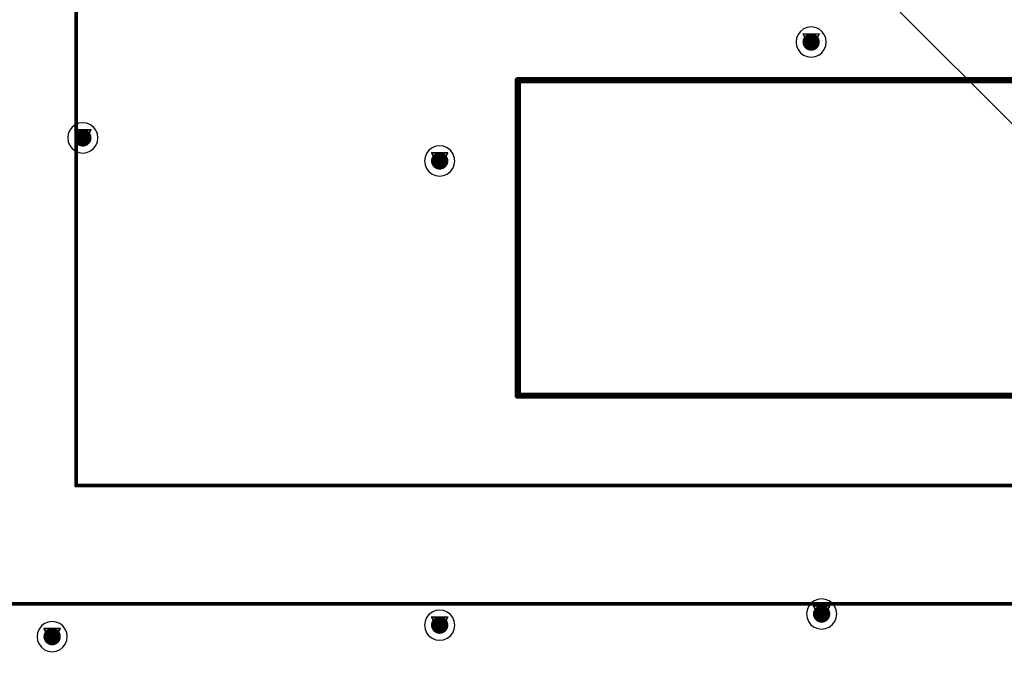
# Model space of a CAD drawing. Header units: millimetres. Extents: x 138 to 555, y 26 to 334.
# Tile 30 of 256: x 195 to 226, y 75 to 95. Entities that reach past the tile are written whole.
import ezdxf

# ---------------------------------------------------------------- set-up
doc = ezdxf.new("R2010")
doc.units = ezdxf.units.MM
for name, color, linetype in [('BottomLayer', 5, 'Continuous'), ('BottomOverlay', 54, 'Continuous'), ('DrillDrawing', 1, 'Continuous'), ('Mechanical27', 56, 'Continuous'), ('MidLayer1', 16, 'Continuous'), ('MidLayer2', 76, 'Continuous'), ('MidLayer3', 90, 'Continuous'), ('MidLayer4', 156, 'Continuous'), ('MultiLayer', 9, 'Continuous'), ('TopLayer', 1, 'Continuous'), ('TopOverlay', 2, 'Continuous'), ('ViaHoleLayer', 16, 'Continuous')]:
    doc.layers.add(name, color=color, linetype=linetype)

# ---------------------------------------------------------------- blocks, each defined once
blk = doc.blocks.new('CON_SAMTEC_QSH_030_01_F_D_A_LCD_MB1230_505')
at = {"layer": 'Mechanical27', "const_width": 0.01}
for points in [[(97.75, 72.6), (-54.25, 72.6)], [(83, 68.85), (-36.25, 68.85)], [(83, 68.85), (83, -3.65)]]:
    blk.add_lwpolyline(points, dxfattribs=at)
at = {"layer": 'Mechanical27', "const_width": 0.005}
blk.add_lwpolyline([(82.997, 68.85, 1), (83.002, 68.85, 1)], format="xyb", close=True, dxfattribs=at)
blk.add_lwpolyline([(82.997, 68.85, 1), (83.002, 68.85, 1)], format="xyb", close=True, dxfattribs=at)
at = {"layer": 'TopOverlay', "const_width": 0.12}
for points in [[(97.7, 72.6), (-54.3, 72.6)], [(83, 68.85), (-36.25, 68.85)], [(83, 68.85), (83, -3.65)]]:
    blk.add_lwpolyline(points, dxfattribs=at)
at = {"layer": 'TopOverlay', "const_width": 0.06}
blk.add_lwpolyline([(82.97, 68.85, 1), (83.03, 68.85, 1)], format="xyb", close=True, dxfattribs=at)
blk.add_lwpolyline([(82.97, 68.85, 1), (83.03, 68.85, 1)], format="xyb", close=True, dxfattribs=at)

msp = doc.modelspace()

# ---------------------------------------------------------------- linework, layer by layer
at = {"layer": 'BottomLayer', "const_width": 0.275}
for points in [[(219.984, 94.719, 1), (220.259, 94.719, 1)], [(196.896, 91.679, 1), (197.171, 91.679, 1)], [(208.208, 90.949, 1), (208.483, 90.949, 1)], [(220.316, 76.585, 1), (220.591, 76.585, 1)], [(208.208, 76.232, 1), (208.483, 76.232, 1)], [(195.923, 75.867, 1), (196.198, 75.867, 1)]]:
    msp.add_lwpolyline(points, format="xyb", close=True, dxfattribs=at)
at = {"layer": 'BottomOverlay', "const_width": 0.2}
for points in [[(210.82, 83.507), (210.82, 93.507)], [(210.82, 93.507), (237.82, 93.507)], [(210.82, 83.507), (220.82, 83.507)], [(220.82, 83.507), (237.82, 83.507)]]:
    msp.add_lwpolyline(points, dxfattribs=at)
at = {"layer": 'BottomOverlay', "const_width": 0.1}
for points in [[(210.77, 93.507, 1), (210.87, 93.507, 1)], [(210.77, 93.507, 1), (210.87, 93.507, 1)], [(210.77, 83.507, 1), (210.87, 83.507, 1)], [(210.77, 83.507, 1), (210.87, 83.507, 1)], [(220.77, 83.507, 1), (220.87, 83.507, 1)], [(220.77, 83.507, 1), (220.87, 83.507, 1)]]:
    msp.add_lwpolyline(points, format="xyb", close=True, dxfattribs=at)
at = {"layer": 'DrillDrawing', "const_width": 0.0508}
for points in [[(219.868, 94.973), (220.376, 94.973)], [(219.868, 94.973), (220.122, 94.465)], [(219.969, 94.871), (220.274, 94.871)], [(219.969, 94.871), (220.122, 94.566)], [(220.122, 94.465), (220.376, 94.973)], [(220.122, 94.566), (220.274, 94.871)], [(196.779, 91.933), (197.287, 91.933)], [(196.779, 91.933), (197.033, 91.425)], [(196.881, 91.832), (197.186, 91.832)], [(196.881, 91.832), (197.033, 91.527)], [(197.033, 91.425), (197.287, 91.933)], [(197.033, 91.527), (197.186, 91.832)], [(208.091, 91.203), (208.599, 91.203)], [(208.091, 91.203), (208.345, 90.695)], [(208.345, 90.695), (208.599, 91.203)], [(208.193, 91.102), (208.498, 91.102)], [(208.193, 91.102), (208.345, 90.797)], [(208.345, 90.797), (208.498, 91.102)], [(220.199, 76.839), (220.707, 76.839)], [(220.199, 76.839), (220.453, 76.331)], [(220.453, 76.331), (220.707, 76.839)], [(208.091, 76.486), (208.599, 76.486)], [(208.091, 76.486), (208.345, 75.978)], [(208.345, 75.978), (208.599, 76.486)], [(220.301, 76.737), (220.606, 76.737)], [(220.301, 76.737), (220.453, 76.432)], [(220.453, 76.432), (220.606, 76.737)], [(208.193, 76.384), (208.498, 76.384)], [(208.193, 76.384), (208.345, 76.08)], [(208.345, 76.08), (208.498, 76.384)], [(195.806, 76.121), (196.314, 76.121)], [(195.806, 76.121), (196.06, 75.613)], [(195.908, 76.02), (196.213, 76.02)], [(195.908, 76.02), (196.06, 75.715)], [(196.06, 75.613), (196.314, 76.121)], [(196.06, 75.715), (196.213, 76.02)]]:
    msp.add_lwpolyline(points, dxfattribs=at)
at = {"layer": 'DrillDrawing', "const_width": 0.0254}
for points in [[(219.855, 94.973, 1), (219.88, 94.973, 1)], [(219.855, 94.973, 1), (219.88, 94.973, 1)], [(219.957, 94.871, 1), (219.982, 94.871, 1)], [(219.957, 94.871, 1), (219.982, 94.871, 1)], [(220.261, 94.871, 1), (220.287, 94.871, 1)], [(220.261, 94.871, 1), (220.287, 94.871, 1)], [(220.363, 94.973, 1), (220.388, 94.973, 1)], [(220.363, 94.973, 1), (220.388, 94.973, 1)], [(220.109, 94.566, 1), (220.134, 94.566, 1)], [(220.109, 94.566, 1), (220.134, 94.566, 1)], [(220.109, 94.465, 1), (220.134, 94.465, 1)], [(220.109, 94.465, 1), (220.134, 94.465, 1)], [(196.767, 91.933, 1), (196.792, 91.933, 1)], [(196.767, 91.933, 1), (196.792, 91.933, 1)], [(196.868, 91.832, 1), (196.894, 91.832, 1)], [(196.868, 91.832, 1), (196.894, 91.832, 1)], [(197.173, 91.832, 1), (197.199, 91.832, 1)], [(197.173, 91.832, 1), (197.199, 91.832, 1)], [(197.275, 91.933, 1), (197.3, 91.933, 1)], [(197.275, 91.933, 1), (197.3, 91.933, 1)], [(197.021, 91.527, 1), (197.046, 91.527, 1)], [(197.021, 91.527, 1), (197.046, 91.527, 1)], [(197.021, 91.425, 1), (197.046, 91.425, 1)], [(197.021, 91.425, 1), (197.046, 91.425, 1)], [(208.078, 91.203, 1), (208.104, 91.203, 1)], [(208.078, 91.203, 1), (208.104, 91.203, 1)], [(208.586, 91.203, 1), (208.612, 91.203, 1)], [(208.586, 91.203, 1), (208.612, 91.203, 1)], [(208.18, 91.102, 1), (208.205, 91.102, 1)], [(208.18, 91.102, 1), (208.205, 91.102, 1)], [(208.485, 91.102, 1), (208.51, 91.102, 1)], [(208.485, 91.102, 1), (208.51, 91.102, 1)], [(208.332, 90.797, 1), (208.358, 90.797, 1)], [(208.332, 90.797, 1), (208.358, 90.797, 1)], [(208.332, 90.695, 1), (208.358, 90.695, 1)], [(208.332, 90.695, 1), (208.358, 90.695, 1)], [(220.187, 76.839, 1), (220.212, 76.839, 1)], [(220.187, 76.839, 1), (220.212, 76.839, 1)], [(220.695, 76.839, 1), (220.72, 76.839, 1)], [(220.695, 76.839, 1), (220.72, 76.839, 1)], [(208.078, 76.486, 1), (208.104, 76.486, 1)], [(208.078, 76.486, 1), (208.104, 76.486, 1)], [(208.586, 76.486, 1), (208.612, 76.486, 1)], [(208.586, 76.486, 1), (208.612, 76.486, 1)], [(220.288, 76.737, 1), (220.314, 76.737, 1)], [(220.288, 76.737, 1), (220.314, 76.737, 1)], [(220.593, 76.737, 1), (220.619, 76.737, 1)], [(220.593, 76.737, 1), (220.619, 76.737, 1)], [(208.18, 76.384, 1), (208.205, 76.384, 1)], [(208.18, 76.384, 1), (208.205, 76.384, 1)], [(208.485, 76.384, 1), (208.51, 76.384, 1)], [(208.485, 76.384, 1), (208.51, 76.384, 1)], [(220.441, 76.432, 1), (220.466, 76.432, 1)], [(220.441, 76.432, 1), (220.466, 76.432, 1)], [(220.441, 76.331, 1), (220.466, 76.331, 1)], [(220.441, 76.331, 1), (220.466, 76.331, 1)], [(195.794, 76.121, 1), (195.819, 76.121, 1)], [(195.794, 76.121, 1), (195.819, 76.121, 1)], [(195.895, 76.02, 1), (195.921, 76.02, 1)], [(195.895, 76.02, 1), (195.921, 76.02, 1)], [(196.2, 76.02, 1), (196.226, 76.02, 1)], [(196.2, 76.02, 1), (196.226, 76.02, 1)], [(196.302, 76.121, 1), (196.327, 76.121, 1)], [(196.302, 76.121, 1), (196.327, 76.121, 1)], [(208.332, 76.08, 1), (208.358, 76.08, 1)], [(208.332, 76.08, 1), (208.358, 76.08, 1)], [(208.332, 75.978, 1), (208.358, 75.978, 1)], [(208.332, 75.978, 1), (208.358, 75.978, 1)], [(196.048, 75.715, 1), (196.073, 75.715, 1)], [(196.048, 75.715, 1), (196.073, 75.715, 1)], [(196.048, 75.613, 1), (196.073, 75.613, 1)], [(196.048, 75.613, 1), (196.073, 75.613, 1)]]:
    msp.add_lwpolyline(points, format="xyb", close=True, dxfattribs=at)
at = {"layer": 'MidLayer1'}
msp.add_line((243.944, 74.672), (217.036, 101.581), dxfattribs=at)
at = {"layer": 'MidLayer1', "const_width": 0.275}
for points in [[(219.984, 94.719, 1), (220.259, 94.719, 1)], [(196.896, 91.679, 1), (197.171, 91.679, 1)], [(208.208, 90.949, 1), (208.483, 90.949, 1)], [(220.316, 76.585, 1), (220.591, 76.585, 1)], [(208.208, 76.232, 1), (208.483, 76.232, 1)], [(195.923, 75.867, 1), (196.198, 75.867, 1)]]:
    msp.add_lwpolyline(points, format="xyb", close=True, dxfattribs=at)
at = {"layer": 'MidLayer2', "const_width": 0.275}
for points in [[(219.984, 94.719, 1), (220.259, 94.719, 1)], [(196.896, 91.679, 1), (197.171, 91.679, 1)], [(208.208, 90.949, 1), (208.483, 90.949, 1)], [(220.316, 76.585, 1), (220.591, 76.585, 1)], [(208.208, 76.232, 1), (208.483, 76.232, 1)], [(195.923, 75.867, 1), (196.198, 75.867, 1)]]:
    msp.add_lwpolyline(points, format="xyb", close=True, dxfattribs=at)
at = {"layer": 'MidLayer3', "const_width": 0.275}
for points in [[(219.984, 94.719, 1), (220.259, 94.719, 1)], [(196.896, 91.679, 1), (197.171, 91.679, 1)], [(208.208, 90.949, 1), (208.483, 90.949, 1)], [(220.316, 76.585, 1), (220.591, 76.585, 1)], [(208.208, 76.232, 1), (208.483, 76.232, 1)], [(195.923, 75.867, 1), (196.198, 75.867, 1)]]:
    msp.add_lwpolyline(points, format="xyb", close=True, dxfattribs=at)
at = {"layer": 'MidLayer4'}
for p, q in [((219.707, 94.958), (219.659, 94.843)), ((219.783, 95.057), (219.707, 94.958)), ((219.882, 95.134), (219.783, 95.057)), ((219.998, 95.181), (219.882, 95.134)), ((220.122, 95.198), (219.998, 95.181)), ((220.246, 95.181), (220.122, 95.198)), ((220.361, 95.134), (220.246, 95.181)), ((220.461, 95.057), (220.361, 95.134)), ((220.537, 94.958), (220.461, 95.057)), ((220.585, 94.843), (220.537, 94.958)), ((219.659, 94.843), (219.643, 94.719)), ((219.643, 94.719), (219.659, 94.595)), ((219.659, 94.595), (219.707, 94.479)), ((220.537, 94.479), (220.585, 94.595)), ((220.601, 94.719), (220.585, 94.843)), ((220.585, 94.595), (220.601, 94.719)), ((219.707, 94.479), (219.783, 94.38)), ((219.783, 94.38), (219.882, 94.304)), ((219.882, 94.304), (219.998, 94.256)), ((220.246, 94.256), (220.361, 94.304)), ((220.361, 94.304), (220.461, 94.38)), ((220.461, 94.38), (220.537, 94.479)), ((219.998, 94.256), (220.122, 94.24)), ((220.122, 94.24), (220.246, 94.256)), ((196.794, 92.094), (196.695, 92.018)), ((196.909, 92.142), (196.794, 92.094)), ((197.033, 92.158), (196.909, 92.142)), ((197.157, 92.142), (197.033, 92.158)), ((197.273, 92.094), (197.157, 92.142)), ((197.372, 92.018), (197.273, 92.094)), ((196.571, 91.803), (196.554, 91.679)), ((196.619, 91.919), (196.571, 91.803)), ((196.695, 92.018), (196.619, 91.919)), ((197.448, 91.919), (197.372, 92.018)), ((197.496, 91.803), (197.448, 91.919)), ((197.513, 91.679), (197.496, 91.803)), ((196.554, 91.679), (196.571, 91.555)), ((196.571, 91.555), (196.619, 91.44)), ((197.448, 91.44), (197.496, 91.555)), ((197.496, 91.555), (197.513, 91.679)), ((196.619, 91.44), (196.695, 91.34)), ((196.695, 91.34), (196.794, 91.264)), ((196.794, 91.264), (196.909, 91.216)), ((196.909, 91.216), (197.033, 91.2)), ((197.033, 91.2), (197.157, 91.216)), ((197.157, 91.216), (197.273, 91.264)), ((197.273, 91.264), (197.372, 91.34)), ((197.372, 91.34), (197.448, 91.44)), ((207.93, 91.189), (207.882, 91.073)), ((208.006, 91.288), (207.93, 91.189)), ((208.106, 91.364), (208.006, 91.288)), ((208.221, 91.412), (208.106, 91.364)), ((208.345, 91.428), (208.221, 91.412)), ((208.469, 91.412), (208.345, 91.428)), ((208.585, 91.364), (208.469, 91.412)), ((208.684, 91.288), (208.585, 91.364)), ((208.76, 91.189), (208.684, 91.288)), ((208.808, 91.073), (208.76, 91.189)), ((207.882, 91.073), (207.866, 90.949)), ((207.866, 90.949), (207.882, 90.825)), ((208.824, 90.949), (208.808, 91.073)), ((208.808, 90.825), (208.824, 90.949)), ((207.882, 90.825), (207.93, 90.71)), ((207.93, 90.71), (208.006, 90.611)), ((208.006, 90.611), (208.106, 90.534)), ((208.106, 90.534), (208.221, 90.487)), ((208.469, 90.487), (208.585, 90.534)), ((208.585, 90.534), (208.684, 90.611)), ((208.684, 90.611), (208.76, 90.71)), ((208.76, 90.71), (208.808, 90.825)), ((208.221, 90.487), (208.345, 90.47)), ((208.345, 90.47), (208.469, 90.487)), ((220.039, 76.824), (219.991, 76.709)), ((220.115, 76.923), (220.039, 76.824)), ((220.214, 77), (220.115, 76.923)), ((220.329, 77.047), (220.214, 77)), ((220.453, 77.064), (220.329, 77.047)), ((220.577, 77.047), (220.453, 77.064)), ((220.693, 77), (220.577, 77.047)), ((220.792, 76.923), (220.693, 77)), ((220.868, 76.824), (220.792, 76.923)), ((220.916, 76.709), (220.868, 76.824)), ((207.93, 76.472), (207.882, 76.356)), ((208.006, 76.571), (207.93, 76.472)), ((208.106, 76.647), (208.006, 76.571)), ((208.221, 76.695), (208.106, 76.647)), ((208.345, 76.711), (208.221, 76.695)), ((208.469, 76.695), (208.345, 76.711)), ((208.585, 76.647), (208.469, 76.695)), ((208.684, 76.571), (208.585, 76.647)), ((208.76, 76.472), (208.684, 76.571)), ((208.808, 76.356), (208.76, 76.472)), ((219.991, 76.709), (219.974, 76.585)), ((219.974, 76.585), (219.991, 76.461)), ((220.933, 76.585), (220.916, 76.709)), ((220.916, 76.461), (220.933, 76.585)), ((195.722, 76.206), (195.646, 76.107)), ((195.821, 76.282), (195.722, 76.206)), ((195.936, 76.33), (195.821, 76.282)), ((196.06, 76.346), (195.936, 76.33)), ((196.184, 76.33), (196.06, 76.346)), ((196.3, 76.282), (196.184, 76.33)), ((196.399, 76.206), (196.3, 76.282)), ((196.475, 76.107), (196.399, 76.206)), ((207.882, 76.356), (207.866, 76.232)), ((207.866, 76.232), (207.882, 76.108)), ((208.824, 76.232), (208.808, 76.356)), ((208.808, 76.108), (208.824, 76.232)), ((219.991, 76.461), (220.039, 76.345)), ((220.039, 76.345), (220.115, 76.246)), ((220.115, 76.246), (220.214, 76.17)), ((220.214, 76.17), (220.329, 76.122)), ((220.577, 76.122), (220.693, 76.17)), ((220.693, 76.17), (220.792, 76.246)), ((220.792, 76.246), (220.868, 76.345)), ((220.868, 76.345), (220.916, 76.461)), ((195.598, 75.991), (195.581, 75.867)), ((195.581, 75.867), (195.598, 75.743)), ((195.646, 76.107), (195.598, 75.991)), ((196.523, 75.991), (196.475, 76.107)), ((196.54, 75.867), (196.523, 75.991)), ((196.523, 75.743), (196.54, 75.867)), ((207.882, 76.108), (207.93, 75.992)), ((207.93, 75.992), (208.006, 75.893)), ((208.006, 75.893), (208.106, 75.817)), ((208.585, 75.817), (208.684, 75.893)), ((208.684, 75.893), (208.76, 75.992)), ((208.76, 75.992), (208.808, 76.108)), ((220.329, 76.122), (220.453, 76.106)), ((220.453, 76.106), (220.577, 76.122)), ((195.598, 75.743), (195.646, 75.628)), ((195.646, 75.628), (195.722, 75.528)), ((196.399, 75.528), (196.475, 75.628)), ((196.475, 75.628), (196.523, 75.743)), ((208.106, 75.817), (208.221, 75.769)), ((208.221, 75.769), (208.345, 75.753)), ((208.345, 75.753), (208.469, 75.769)), ((208.469, 75.769), (208.585, 75.817)), ((195.722, 75.528), (195.821, 75.452)), ((195.821, 75.452), (195.936, 75.404)), ((195.936, 75.404), (196.06, 75.388)), ((196.06, 75.388), (196.184, 75.404)), ((196.184, 75.404), (196.3, 75.452)), ((196.3, 75.452), (196.399, 75.528))]:
    msp.add_line(p, q, dxfattribs=at)
at = {"layer": 'MidLayer4', "const_width": 0.275}
for points in [[(219.984, 94.719, 1), (220.259, 94.719, 1)], [(196.896, 91.679, 1), (197.171, 91.679, 1)], [(208.208, 90.949, 1), (208.483, 90.949, 1)], [(220.316, 76.585, 1), (220.591, 76.585, 1)], [(208.208, 76.232, 1), (208.483, 76.232, 1)], [(195.923, 75.867, 1), (196.198, 75.867, 1)]]:
    msp.add_lwpolyline(points, format="xyb", close=True, dxfattribs=at)
at = {"layer": 'MultiLayer', "const_width": 0.275}
for points in [[(219.984, 94.719, 1), (220.259, 94.719, 1)], [(196.896, 91.679, 1), (197.171, 91.679, 1)], [(208.208, 90.949, 1), (208.483, 90.949, 1)], [(220.316, 76.585, 1), (220.591, 76.585, 1)], [(208.208, 76.232, 1), (208.483, 76.232, 1)], [(195.923, 75.867, 1), (196.198, 75.867, 1)]]:
    msp.add_lwpolyline(points, format="xyb", close=True, dxfattribs=at)
at = {"layer": 'TopLayer', "const_width": 0.275}
for points in [[(219.984, 94.719, 1), (220.259, 94.719, 1)], [(196.896, 91.679, 1), (197.171, 91.679, 1)], [(208.208, 90.949, 1), (208.483, 90.949, 1)], [(220.316, 76.585, 1), (220.591, 76.585, 1)], [(208.208, 76.232, 1), (208.483, 76.232, 1)], [(195.923, 75.867, 1), (196.198, 75.867, 1)]]:
    msp.add_lwpolyline(points, format="xyb", close=True, dxfattribs=at)
at = {"layer": 'ViaHoleLayer', "const_width": 0.15}
for points in [[(220.047, 94.719, 1), (220.197, 94.719, 1)], [(196.958, 91.679, 1), (197.108, 91.679, 1)], [(208.27, 90.949, 1), (208.42, 90.949, 1)], [(220.378, 76.585, 1), (220.528, 76.585, 1)], [(208.27, 76.232, 1), (208.42, 76.232, 1)], [(195.985, 75.867, 1), (196.135, 75.867, 1)]]:
    msp.add_lwpolyline(points, format="xyb", close=True, dxfattribs=at)

# ---------------------------------------------------------------- block references
at = {"rotation": 180}
msp.add_blockref('CON_SAMTEC_QSH_030_01_F_D_A_LCD_MB1230_505', (279.82, 149.507), dxfattribs=at)

doc.saveas('drawing.dxf')
